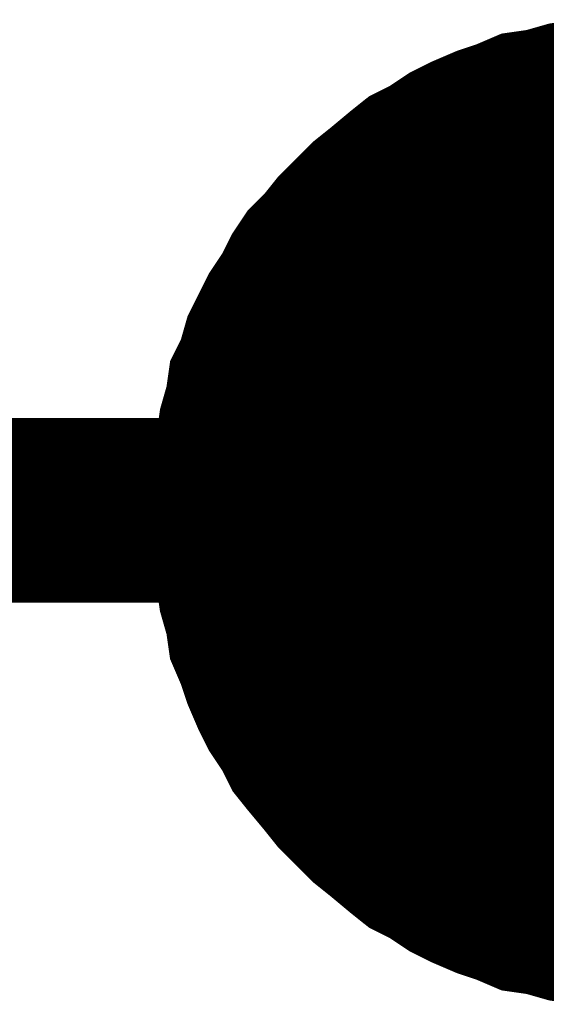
# Model space of a CAD drawing. Extents: x 0 to 22, y 0 to 17.
# Tile 12 of 58: x 4.5604 to 4.594, y 12.5684 to 12.6313. Entities that reach past the tile are written whole.
import ezdxf

# ---------------------------------------------------------------- set-up
doc = ezdxf.new("R2010")
doc.units = 0
doc.layers.add('SHEET', color=255, linetype='CONTINUOUS')

msp = doc.modelspace()

# ---------------------------------------------------------------- linework, layer by layer
at = {"layer": 'SHEET'}
for points, const_width in [([(4.570605, 12.599958), (4.570605, 12.601419), (4.570813, 12.603088), (4.571022, 12.604549), (4.571231, 12.60601), (4.571648, 12.607471), (4.571857, 12.608932), (4.572483, 12.610184), (4.5729, 12.611644), (4.573526, 12.612896), (4.574152, 12.614149), (4.574987, 12.615401), (4.575613, 12.616653), (4.576447, 12.617905), (4.577491, 12.618948), (4.578325, 12.619992), (4.579369, 12.621035), (4.580412, 12.622078), (4.581455, 12.622913), (4.582707, 12.623957), (4.583751, 12.624791), (4.585003, 12.625417), (4.586255, 12.626252), (4.587507, 12.626878), (4.588967, 12.627504), (4.590219, 12.627922), (4.59168, 12.628548), (4.593141, 12.628756), (4.594601, 12.629174), (4.596062, 12.629382)], 0.0039), ([(4.570605, 12.599958), (4.570605, 12.601419), (4.570813, 12.603088), (4.571022, 12.604549), (4.571231, 12.60601), (4.571648, 12.607471), (4.571857, 12.608932), (4.572483, 12.610184), (4.5729, 12.611644), (4.573526, 12.612896), (4.574152, 12.614149), (4.574987, 12.615401), (4.575613, 12.616653), (4.576447, 12.617905), (4.577491, 12.618948), (4.578325, 12.619992), (4.579369, 12.621035), (4.580412, 12.622078), (4.581455, 12.622913), (4.582707, 12.623957), (4.583751, 12.624791), (4.585003, 12.625417), (4.586255, 12.626252), (4.587507, 12.626878), (4.588967, 12.627504), (4.590219, 12.627922), (4.59168, 12.628548), (4.593141, 12.628756), (4.594601, 12.629174), (4.596062, 12.629382)], 0.0039), ([(4.570605, 12.599958), (4.570605, 12.601419), (4.570813, 12.603088), (4.571022, 12.604549), (4.571231, 12.60601), (4.571648, 12.607471), (4.571857, 12.608932), (4.572483, 12.610184), (4.5729, 12.611644), (4.573526, 12.612896), (4.574152, 12.614149), (4.574987, 12.615401), (4.575613, 12.616653), (4.576447, 12.617905), (4.577491, 12.618948), (4.578325, 12.619992), (4.579369, 12.621035), (4.580412, 12.622078), (4.581455, 12.622913), (4.582707, 12.623957), (4.583751, 12.624791), (4.585003, 12.625417), (4.586255, 12.626252), (4.587507, 12.626878), (4.588967, 12.627504), (4.590219, 12.627922), (4.59168, 12.628548), (4.593141, 12.628756), (4.594601, 12.629174), (4.596062, 12.629382)], 0.0039), ([(4.570605, 12.599958), (4.570605, 12.601419), (4.570813, 12.603088), (4.571022, 12.604549), (4.571231, 12.60601), (4.571648, 12.607471), (4.571857, 12.608932), (4.572483, 12.610184), (4.5729, 12.611644), (4.573526, 12.612896), (4.574152, 12.614149), (4.574987, 12.615401), (4.575613, 12.616653), (4.576447, 12.617905), (4.577491, 12.618948), (4.578325, 12.619992), (4.579369, 12.621035), (4.580412, 12.622078), (4.581455, 12.622913), (4.582707, 12.623957), (4.583751, 12.624791), (4.585003, 12.625417), (4.586255, 12.626252), (4.587507, 12.626878), (4.588967, 12.627504), (4.590219, 12.627922), (4.59168, 12.628548), (4.593141, 12.628756), (4.594601, 12.629174), (4.596062, 12.629382)], 0.0039), ([(4.570605, 12.599958), (4.570605, 12.601419), (4.570813, 12.603088), (4.571022, 12.604549), (4.571231, 12.60601), (4.571648, 12.607471), (4.571857, 12.608932), (4.572483, 12.610184), (4.5729, 12.611644), (4.573526, 12.612896), (4.574152, 12.614149), (4.574987, 12.615401), (4.575613, 12.616653), (4.576447, 12.617905), (4.577491, 12.618948), (4.578325, 12.619992), (4.579369, 12.621035), (4.580412, 12.622078), (4.581455, 12.622913), (4.582707, 12.623957), (4.583751, 12.624791), (4.585003, 12.625417), (4.586255, 12.626252), (4.587507, 12.626878), (4.588967, 12.627504), (4.590219, 12.627922), (4.59168, 12.628548), (4.593141, 12.628756), (4.594601, 12.629174), (4.596062, 12.629382)], 0.0039), ([(4.570605, 12.599958), (4.570605, 12.601419), (4.570813, 12.603088), (4.571022, 12.604549), (4.571231, 12.60601), (4.571648, 12.607471), (4.571857, 12.608932), (4.572483, 12.610184), (4.5729, 12.611644), (4.573526, 12.612896), (4.574152, 12.614149), (4.574987, 12.615401), (4.575613, 12.616653), (4.576447, 12.617905), (4.577491, 12.618948), (4.578325, 12.619992), (4.579369, 12.621035), (4.580412, 12.622078), (4.581455, 12.622913), (4.582707, 12.623957), (4.583751, 12.624791), (4.585003, 12.625417), (4.586255, 12.626252), (4.587507, 12.626878), (4.588967, 12.627504), (4.590219, 12.627922), (4.59168, 12.628548), (4.593141, 12.628756), (4.594601, 12.629174), (4.596062, 12.629382)], 0.0039), ([(4.570605, 12.599958), (4.570605, 12.601419), (4.570813, 12.603088), (4.571022, 12.604549), (4.571231, 12.60601), (4.571648, 12.607471), (4.571857, 12.608932), (4.572483, 12.610184), (4.5729, 12.611644), (4.573526, 12.612896), (4.574152, 12.614149), (4.574987, 12.615401), (4.575613, 12.616653), (4.576447, 12.617905), (4.577491, 12.618948), (4.578325, 12.619992), (4.579369, 12.621035), (4.580412, 12.622078), (4.581455, 12.622913), (4.582707, 12.623957), (4.583751, 12.624791), (4.585003, 12.625417), (4.586255, 12.626252), (4.587507, 12.626878), (4.588967, 12.627504), (4.590219, 12.627922), (4.59168, 12.628548), (4.593141, 12.628756), (4.594601, 12.629174), (4.596062, 12.629382)], 0.0039), ([(4.570605, 12.599958), (4.570605, 12.601419), (4.570813, 12.603088), (4.571022, 12.604549), (4.571231, 12.60601), (4.571648, 12.607471), (4.571857, 12.608932), (4.572483, 12.610184), (4.5729, 12.611644), (4.573526, 12.612896), (4.574152, 12.614149), (4.574987, 12.615401), (4.575613, 12.616653), (4.576447, 12.617905), (4.577491, 12.618948), (4.578325, 12.619992), (4.579369, 12.621035), (4.580412, 12.622078), (4.581455, 12.622913), (4.582707, 12.623957), (4.583751, 12.624791), (4.585003, 12.625417), (4.586255, 12.626252), (4.587507, 12.626878), (4.588967, 12.627504), (4.590219, 12.627922), (4.59168, 12.628548), (4.593141, 12.628756), (4.594601, 12.629174), (4.596062, 12.629382)], 0.0039), ([(4.570605, 12.599958), (4.570605, 12.601419), (4.570813, 12.603088), (4.571022, 12.604549), (4.571231, 12.60601), (4.571648, 12.607471), (4.571857, 12.608932), (4.572483, 12.610184), (4.5729, 12.611644), (4.573526, 12.612896), (4.574152, 12.614149), (4.574987, 12.615401), (4.575613, 12.616653), (4.576447, 12.617905), (4.577491, 12.618948), (4.578325, 12.619992), (4.579369, 12.621035), (4.580412, 12.622078), (4.581455, 12.622913), (4.582707, 12.623957), (4.583751, 12.624791), (4.585003, 12.625417), (4.586255, 12.626252), (4.587507, 12.626878), (4.588967, 12.627504), (4.590219, 12.627922), (4.59168, 12.628548), (4.593141, 12.628756), (4.594601, 12.629174), (4.596062, 12.629382)], 0.0039), ([(4.570605, 12.599958), (4.570605, 12.601419), (4.570813, 12.603088), (4.571022, 12.604549), (4.571231, 12.60601), (4.571648, 12.607471), (4.571857, 12.608932), (4.572483, 12.610184), (4.5729, 12.611644), (4.573526, 12.612896), (4.574152, 12.614149), (4.574987, 12.615401), (4.575613, 12.616653), (4.576447, 12.617905), (4.577491, 12.618948), (4.578325, 12.619992), (4.579369, 12.621035), (4.580412, 12.622078), (4.581455, 12.622913), (4.582707, 12.623957), (4.583751, 12.624791), (4.585003, 12.625417), (4.586255, 12.626252), (4.587507, 12.626878), (4.588967, 12.627504), (4.590219, 12.627922), (4.59168, 12.628548), (4.593141, 12.628756), (4.594601, 12.629174), (4.596062, 12.629382)], 0.0039), ([(4.570605, 12.599958), (4.570605, 12.601419), (4.570813, 12.603088), (4.571022, 12.604549), (4.571231, 12.60601), (4.571648, 12.607471), (4.571857, 12.608932), (4.572483, 12.610184), (4.5729, 12.611644), (4.573526, 12.612896), (4.574152, 12.614149), (4.574987, 12.615401), (4.575613, 12.616653), (4.576447, 12.617905), (4.577491, 12.618948), (4.578325, 12.619992), (4.579369, 12.621035), (4.580412, 12.622078), (4.581455, 12.622913), (4.582707, 12.623957), (4.583751, 12.624791), (4.585003, 12.625417), (4.586255, 12.626252), (4.587507, 12.626878), (4.588967, 12.627504), (4.590219, 12.627922), (4.59168, 12.628548), (4.593141, 12.628756), (4.594601, 12.629174), (4.596062, 12.629382)], 0.0039), ([(4.570605, 12.599958), (4.570605, 12.601419), (4.570813, 12.603088), (4.571022, 12.604549), (4.571231, 12.60601), (4.571648, 12.607471), (4.571857, 12.608932), (4.572483, 12.610184), (4.5729, 12.611644), (4.573526, 12.612896), (4.574152, 12.614149), (4.574987, 12.615401), (4.575613, 12.616653), (4.576447, 12.617905), (4.577491, 12.618948), (4.578325, 12.619992), (4.579369, 12.621035), (4.580412, 12.622078), (4.581455, 12.622913), (4.582707, 12.623957), (4.583751, 12.624791), (4.585003, 12.625417), (4.586255, 12.626252), (4.587507, 12.626878), (4.588967, 12.627504), (4.590219, 12.627922), (4.59168, 12.628548), (4.593141, 12.628756), (4.594601, 12.629174), (4.596062, 12.629382)], 0.0039), ([(4.570605, 12.599958), (4.570605, 12.601419), (4.570813, 12.603088), (4.571022, 12.604549), (4.571231, 12.60601), (4.571648, 12.607471), (4.571857, 12.608932), (4.572483, 12.610184), (4.5729, 12.611644), (4.573526, 12.612896), (4.574152, 12.614149), (4.574987, 12.615401), (4.575613, 12.616653), (4.576447, 12.617905), (4.577491, 12.618948), (4.578325, 12.619992), (4.579369, 12.621035), (4.580412, 12.622078), (4.581455, 12.622913), (4.582707, 12.623957), (4.583751, 12.624791), (4.585003, 12.625417), (4.586255, 12.626252), (4.587507, 12.626878), (4.588967, 12.627504), (4.590219, 12.627922), (4.59168, 12.628548), (4.593141, 12.628756), (4.594601, 12.629174), (4.596062, 12.629382)], 0.0039), ([(4.570605, 12.599958), (4.570605, 12.601419), (4.570813, 12.603088), (4.571022, 12.604549), (4.571231, 12.60601), (4.571648, 12.607471), (4.571857, 12.608932), (4.572483, 12.610184), (4.5729, 12.611644), (4.573526, 12.612896), (4.574152, 12.614149), (4.574987, 12.615401), (4.575613, 12.616653), (4.576447, 12.617905), (4.577491, 12.618948), (4.578325, 12.619992), (4.579369, 12.621035), (4.580412, 12.622078), (4.581455, 12.622913), (4.582707, 12.623957), (4.583751, 12.624791), (4.585003, 12.625417), (4.586255, 12.626252), (4.587507, 12.626878), (4.588967, 12.627504), (4.590219, 12.627922), (4.59168, 12.628548), (4.593141, 12.628756), (4.594601, 12.629174), (4.596062, 12.629382)], 0.0039), ([(4.570605, 12.599958), (4.570605, 12.601419), (4.570813, 12.603088), (4.571022, 12.604549), (4.571231, 12.60601), (4.571648, 12.607471), (4.571857, 12.608932), (4.572483, 12.610184), (4.5729, 12.611644), (4.573526, 12.612896), (4.574152, 12.614149), (4.574987, 12.615401), (4.575613, 12.616653), (4.576447, 12.617905), (4.577491, 12.618948), (4.578325, 12.619992), (4.579369, 12.621035), (4.580412, 12.622078), (4.581455, 12.622913), (4.582707, 12.623957), (4.583751, 12.624791), (4.585003, 12.625417), (4.586255, 12.626252), (4.587507, 12.626878), (4.588967, 12.627504), (4.590219, 12.627922), (4.59168, 12.628548), (4.593141, 12.628756), (4.594601, 12.629174), (4.596062, 12.629382)], 0.0039), ([(4.570605, 12.599958), (4.570605, 12.601419), (4.570813, 12.603088), (4.571022, 12.604549), (4.571231, 12.60601), (4.571648, 12.607471), (4.571857, 12.608932), (4.572483, 12.610184), (4.5729, 12.611644), (4.573526, 12.612896), (4.574152, 12.614149), (4.574987, 12.615401), (4.575613, 12.616653), (4.576447, 12.617905), (4.577491, 12.618948), (4.578325, 12.619992), (4.579369, 12.621035), (4.580412, 12.622078), (4.581455, 12.622913), (4.582707, 12.623957), (4.583751, 12.624791), (4.585003, 12.625417), (4.586255, 12.626252), (4.587507, 12.626878), (4.588967, 12.627504), (4.590219, 12.627922), (4.59168, 12.628548), (4.593141, 12.628756), (4.594601, 12.629174), (4.596062, 12.629382)], 0.0039), ([(4.570605, 12.599958), (4.570605, 12.601419), (4.570813, 12.603088), (4.571022, 12.604549), (4.571231, 12.60601), (4.571648, 12.607471), (4.571857, 12.608932), (4.572483, 12.610184), (4.5729, 12.611644), (4.573526, 12.612896), (4.574152, 12.614149), (4.574987, 12.615401), (4.575613, 12.616653), (4.576447, 12.617905), (4.577491, 12.618948), (4.578325, 12.619992), (4.579369, 12.621035), (4.580412, 12.622078), (4.581455, 12.622913), (4.582707, 12.623957), (4.583751, 12.624791), (4.585003, 12.625417), (4.586255, 12.626252), (4.587507, 12.626878), (4.588967, 12.627504), (4.590219, 12.627922), (4.59168, 12.628548), (4.593141, 12.628756), (4.594601, 12.629174), (4.596062, 12.629382)], 0.0039), ([(4.570605, 12.599958), (4.570605, 12.601419), (4.570813, 12.603088), (4.571022, 12.604549), (4.571231, 12.60601), (4.571648, 12.607471), (4.571857, 12.608932), (4.572483, 12.610184), (4.5729, 12.611644), (4.573526, 12.612896), (4.574152, 12.614149), (4.574987, 12.615401), (4.575613, 12.616653), (4.576447, 12.617905), (4.577491, 12.618948), (4.578325, 12.619992), (4.579369, 12.621035), (4.580412, 12.622078), (4.581455, 12.622913), (4.582707, 12.623957), (4.583751, 12.624791), (4.585003, 12.625417), (4.586255, 12.626252), (4.587507, 12.626878), (4.588967, 12.627504), (4.590219, 12.627922), (4.59168, 12.628548), (4.593141, 12.628756), (4.594601, 12.629174), (4.596062, 12.629382)], 0.0039), ([(4.570605, 12.599958), (4.570605, 12.601419), (4.570813, 12.603088), (4.571022, 12.604549), (4.571231, 12.60601), (4.571648, 12.607471), (4.571857, 12.608932), (4.572483, 12.610184), (4.5729, 12.611644), (4.573526, 12.612896), (4.574152, 12.614149), (4.574987, 12.615401), (4.575613, 12.616653), (4.576447, 12.617905), (4.577491, 12.618948), (4.578325, 12.619992), (4.579369, 12.621035), (4.580412, 12.622078), (4.581455, 12.622913), (4.582707, 12.623957), (4.583751, 12.624791), (4.585003, 12.625417), (4.586255, 12.626252), (4.587507, 12.626878), (4.588967, 12.627504), (4.590219, 12.627922), (4.59168, 12.628548), (4.593141, 12.628756), (4.594601, 12.629174), (4.596062, 12.629382)], 0.0039), ([(4.570605, 12.599958), (4.570605, 12.601419), (4.570813, 12.603088), (4.571022, 12.604549), (4.571231, 12.60601), (4.571648, 12.607471), (4.571857, 12.608932), (4.572483, 12.610184), (4.5729, 12.611644), (4.573526, 12.612896), (4.574152, 12.614149), (4.574987, 12.615401), (4.575613, 12.616653), (4.576447, 12.617905), (4.577491, 12.618948), (4.578325, 12.619992), (4.579369, 12.621035), (4.580412, 12.622078), (4.581455, 12.622913), (4.582707, 12.623957), (4.583751, 12.624791), (4.585003, 12.625417), (4.586255, 12.626252), (4.587507, 12.626878), (4.588967, 12.627504), (4.590219, 12.627922), (4.59168, 12.628548), (4.593141, 12.628756), (4.594601, 12.629174), (4.596062, 12.629382)], 0.0039), ([(4.570605, 12.599958), (4.570605, 12.601419), (4.570813, 12.603088), (4.571022, 12.604549), (4.571231, 12.60601), (4.571648, 12.607471), (4.571857, 12.608932), (4.572483, 12.610184), (4.5729, 12.611644), (4.573526, 12.612896), (4.574152, 12.614149), (4.574987, 12.615401), (4.575613, 12.616653), (4.576447, 12.617905), (4.577491, 12.618948), (4.578325, 12.619992), (4.579369, 12.621035), (4.580412, 12.622078), (4.581455, 12.622913), (4.582707, 12.623957), (4.583751, 12.624791), (4.585003, 12.625417), (4.586255, 12.626252), (4.587507, 12.626878), (4.588967, 12.627504), (4.590219, 12.627922), (4.59168, 12.628548), (4.593141, 12.628756), (4.594601, 12.629174), (4.596062, 12.629382)], 0.0039), ([(4.570605, 12.599958), (4.570605, 12.601419), (4.570813, 12.603088), (4.571022, 12.604549), (4.571231, 12.60601), (4.571648, 12.607471), (4.571857, 12.608932), (4.572483, 12.610184), (4.5729, 12.611644), (4.573526, 12.612896), (4.574152, 12.614149), (4.574987, 12.615401), (4.575613, 12.616653), (4.576447, 12.617905), (4.577491, 12.618948), (4.578325, 12.619992), (4.579369, 12.621035), (4.580412, 12.622078), (4.581455, 12.622913), (4.582707, 12.623957), (4.583751, 12.624791), (4.585003, 12.625417), (4.586255, 12.626252), (4.587507, 12.626878), (4.588967, 12.627504), (4.590219, 12.627922), (4.59168, 12.628548), (4.593141, 12.628756), (4.594601, 12.629174), (4.596062, 12.629382)], 0.0039), ([(4.500493, 12.599958), (4.600653, 12.599958)], 0.0118), ([(4.596062, 12.570326), (4.594601, 12.570534), (4.593141, 12.570952), (4.59168, 12.57116), (4.590219, 12.571786), (4.588967, 12.572204), (4.587507, 12.57283), (4.586255, 12.573456), (4.585003, 12.57429), (4.583751, 12.574917), (4.582707, 12.575751), (4.581455, 12.576795), (4.580412, 12.577629), (4.579369, 12.578673), (4.578325, 12.579716), (4.577491, 12.58076), (4.576447, 12.582012), (4.575613, 12.583055), (4.574987, 12.584307), (4.574152, 12.585559), (4.573526, 12.586811), (4.5729, 12.588272), (4.572483, 12.589524), (4.571857, 12.590985), (4.571648, 12.592446), (4.571231, 12.593907), (4.571022, 12.595367), (4.570813, 12.596828), (4.570605, 12.598497), (4.570605, 12.599958)], 0.0039), ([(4.570605, 12.599958), (4.570605, 12.599958)], 0.0039), ([(4.596062, 12.570326), (4.594601, 12.570534), (4.593141, 12.570952), (4.59168, 12.57116), (4.590219, 12.571786), (4.588967, 12.572204), (4.587507, 12.57283), (4.586255, 12.573456), (4.585003, 12.57429), (4.583751, 12.574917), (4.582707, 12.575751), (4.581455, 12.576795), (4.580412, 12.577629), (4.579369, 12.578673), (4.578325, 12.579716), (4.577491, 12.58076), (4.576447, 12.582012), (4.575613, 12.583055), (4.574987, 12.584307), (4.574152, 12.585559), (4.573526, 12.586811), (4.5729, 12.588272), (4.572483, 12.589524), (4.571857, 12.590985), (4.571648, 12.592446), (4.571231, 12.593907), (4.571022, 12.595367), (4.570813, 12.596828), (4.570605, 12.598497), (4.570605, 12.599958)], 0.0039), ([(4.570605, 12.599958), (4.570605, 12.599958)], 0.0039), ([(4.596062, 12.570326), (4.594601, 12.570534), (4.593141, 12.570952), (4.59168, 12.57116), (4.590219, 12.571786), (4.588967, 12.572204), (4.587507, 12.57283), (4.586255, 12.573456), (4.585003, 12.57429), (4.583751, 12.574917), (4.582707, 12.575751), (4.581455, 12.576795), (4.580412, 12.577629), (4.579369, 12.578673), (4.578325, 12.579716), (4.577491, 12.58076), (4.576447, 12.582012), (4.575613, 12.583055), (4.574987, 12.584307), (4.574152, 12.585559), (4.573526, 12.586811), (4.5729, 12.588272), (4.572483, 12.589524), (4.571857, 12.590985), (4.571648, 12.592446), (4.571231, 12.593907), (4.571022, 12.595367), (4.570813, 12.596828), (4.570605, 12.598497), (4.570605, 12.599958)], 0.0039), ([(4.570605, 12.599958), (4.570605, 12.599958)], 0.0039), ([(4.596062, 12.570326), (4.594601, 12.570534), (4.593141, 12.570952), (4.59168, 12.57116), (4.590219, 12.571786), (4.588967, 12.572204), (4.587507, 12.57283), (4.586255, 12.573456), (4.585003, 12.57429), (4.583751, 12.574917), (4.582707, 12.575751), (4.581455, 12.576795), (4.580412, 12.577629), (4.579369, 12.578673), (4.578325, 12.579716), (4.577491, 12.58076), (4.576447, 12.582012), (4.575613, 12.583055), (4.574987, 12.584307), (4.574152, 12.585559), (4.573526, 12.586811), (4.5729, 12.588272), (4.572483, 12.589524), (4.571857, 12.590985), (4.571648, 12.592446), (4.571231, 12.593907), (4.571022, 12.595367), (4.570813, 12.596828), (4.570605, 12.598497), (4.570605, 12.599958)], 0.0039), ([(4.570605, 12.599958), (4.570605, 12.599958)], 0.0039), ([(4.596062, 12.570326), (4.594601, 12.570534), (4.593141, 12.570952), (4.59168, 12.57116), (4.590219, 12.571786), (4.588967, 12.572204), (4.587507, 12.57283), (4.586255, 12.573456), (4.585003, 12.57429), (4.583751, 12.574917), (4.582707, 12.575751), (4.581455, 12.576795), (4.580412, 12.577629), (4.579369, 12.578673), (4.578325, 12.579716), (4.577491, 12.58076), (4.576447, 12.582012), (4.575613, 12.583055), (4.574987, 12.584307), (4.574152, 12.585559), (4.573526, 12.586811), (4.5729, 12.588272), (4.572483, 12.589524), (4.571857, 12.590985), (4.571648, 12.592446), (4.571231, 12.593907), (4.571022, 12.595367), (4.570813, 12.596828), (4.570605, 12.598497), (4.570605, 12.599958)], 0.0039), ([(4.570605, 12.599958), (4.570605, 12.599958)], 0.0039), ([(4.596062, 12.570326), (4.594601, 12.570534), (4.593141, 12.570952), (4.59168, 12.57116), (4.590219, 12.571786), (4.588967, 12.572204), (4.587507, 12.57283), (4.586255, 12.573456), (4.585003, 12.57429), (4.583751, 12.574917), (4.582707, 12.575751), (4.581455, 12.576795), (4.580412, 12.577629), (4.579369, 12.578673), (4.578325, 12.579716), (4.577491, 12.58076), (4.576447, 12.582012), (4.575613, 12.583055), (4.574987, 12.584307), (4.574152, 12.585559), (4.573526, 12.586811), (4.5729, 12.588272), (4.572483, 12.589524), (4.571857, 12.590985), (4.571648, 12.592446), (4.571231, 12.593907), (4.571022, 12.595367), (4.570813, 12.596828), (4.570605, 12.598497), (4.570605, 12.599958)], 0.0039), ([(4.570605, 12.599958), (4.570605, 12.599958)], 0.0039), ([(4.596062, 12.570326), (4.594601, 12.570534), (4.593141, 12.570952), (4.59168, 12.57116), (4.590219, 12.571786), (4.588967, 12.572204), (4.587507, 12.57283), (4.586255, 12.573456), (4.585003, 12.57429), (4.583751, 12.574917), (4.582707, 12.575751), (4.581455, 12.576795), (4.580412, 12.577629), (4.579369, 12.578673), (4.578325, 12.579716), (4.577491, 12.58076), (4.576447, 12.582012), (4.575613, 12.583055), (4.574987, 12.584307), (4.574152, 12.585559), (4.573526, 12.586811), (4.5729, 12.588272), (4.572483, 12.589524), (4.571857, 12.590985), (4.571648, 12.592446), (4.571231, 12.593907), (4.571022, 12.595367), (4.570813, 12.596828), (4.570605, 12.598497), (4.570605, 12.599958)], 0.0039), ([(4.570605, 12.599958), (4.570605, 12.599958)], 0.0039), ([(4.596062, 12.570326), (4.594601, 12.570534), (4.593141, 12.570952), (4.59168, 12.57116), (4.590219, 12.571786), (4.588967, 12.572204), (4.587507, 12.57283), (4.586255, 12.573456), (4.585003, 12.57429), (4.583751, 12.574917), (4.582707, 12.575751), (4.581455, 12.576795), (4.580412, 12.577629), (4.579369, 12.578673), (4.578325, 12.579716), (4.577491, 12.58076), (4.576447, 12.582012), (4.575613, 12.583055), (4.574987, 12.584307), (4.574152, 12.585559), (4.573526, 12.586811), (4.5729, 12.588272), (4.572483, 12.589524), (4.571857, 12.590985), (4.571648, 12.592446), (4.571231, 12.593907), (4.571022, 12.595367), (4.570813, 12.596828), (4.570605, 12.598497), (4.570605, 12.599958)], 0.0039), ([(4.570605, 12.599958), (4.570605, 12.599958)], 0.0039), ([(4.596062, 12.570326), (4.594601, 12.570534), (4.593141, 12.570952), (4.59168, 12.57116), (4.590219, 12.571786), (4.588967, 12.572204), (4.587507, 12.57283), (4.586255, 12.573456), (4.585003, 12.57429), (4.583751, 12.574917), (4.582707, 12.575751), (4.581455, 12.576795), (4.580412, 12.577629), (4.579369, 12.578673), (4.578325, 12.579716), (4.577491, 12.58076), (4.576447, 12.582012), (4.575613, 12.583055), (4.574987, 12.584307), (4.574152, 12.585559), (4.573526, 12.586811), (4.5729, 12.588272), (4.572483, 12.589524), (4.571857, 12.590985), (4.571648, 12.592446), (4.571231, 12.593907), (4.571022, 12.595367), (4.570813, 12.596828), (4.570605, 12.598497), (4.570605, 12.599958)], 0.0039), ([(4.570605, 12.599958), (4.570605, 12.599958)], 0.0039), ([(4.596062, 12.570326), (4.594601, 12.570534), (4.593141, 12.570952), (4.59168, 12.57116), (4.590219, 12.571786), (4.588967, 12.572204), (4.587507, 12.57283), (4.586255, 12.573456), (4.585003, 12.57429), (4.583751, 12.574917), (4.582707, 12.575751), (4.581455, 12.576795), (4.580412, 12.577629), (4.579369, 12.578673), (4.578325, 12.579716), (4.577491, 12.58076), (4.576447, 12.582012), (4.575613, 12.583055), (4.574987, 12.584307), (4.574152, 12.585559), (4.573526, 12.586811), (4.5729, 12.588272), (4.572483, 12.589524), (4.571857, 12.590985), (4.571648, 12.592446), (4.571231, 12.593907), (4.571022, 12.595367), (4.570813, 12.596828), (4.570605, 12.598497), (4.570605, 12.599958)], 0.0039), ([(4.570605, 12.599958), (4.570605, 12.599958)], 0.0039), ([(4.596062, 12.570326), (4.594601, 12.570534), (4.593141, 12.570952), (4.59168, 12.57116), (4.590219, 12.571786), (4.588967, 12.572204), (4.587507, 12.57283), (4.586255, 12.573456), (4.585003, 12.57429), (4.583751, 12.574917), (4.582707, 12.575751), (4.581455, 12.576795), (4.580412, 12.577629), (4.579369, 12.578673), (4.578325, 12.579716), (4.577491, 12.58076), (4.576447, 12.582012), (4.575613, 12.583055), (4.574987, 12.584307), (4.574152, 12.585559), (4.573526, 12.586811), (4.5729, 12.588272), (4.572483, 12.589524), (4.571857, 12.590985), (4.571648, 12.592446), (4.571231, 12.593907), (4.571022, 12.595367), (4.570813, 12.596828), (4.570605, 12.598497), (4.570605, 12.599958)], 0.0039), ([(4.570605, 12.599958), (4.570605, 12.599958)], 0.0039), ([(4.596062, 12.570326), (4.594601, 12.570534), (4.593141, 12.570952), (4.59168, 12.57116), (4.590219, 12.571786), (4.588967, 12.572204), (4.587507, 12.57283), (4.586255, 12.573456), (4.585003, 12.57429), (4.583751, 12.574917), (4.582707, 12.575751), (4.581455, 12.576795), (4.580412, 12.577629), (4.579369, 12.578673), (4.578325, 12.579716), (4.577491, 12.58076), (4.576447, 12.582012), (4.575613, 12.583055), (4.574987, 12.584307), (4.574152, 12.585559), (4.573526, 12.586811), (4.5729, 12.588272), (4.572483, 12.589524), (4.571857, 12.590985), (4.571648, 12.592446), (4.571231, 12.593907), (4.571022, 12.595367), (4.570813, 12.596828), (4.570605, 12.598497), (4.570605, 12.599958)], 0.0039), ([(4.570605, 12.599958), (4.570605, 12.599958)], 0.0039), ([(4.596062, 12.570326), (4.594601, 12.570534), (4.593141, 12.570952), (4.59168, 12.57116), (4.590219, 12.571786), (4.588967, 12.572204), (4.587507, 12.57283), (4.586255, 12.573456), (4.585003, 12.57429), (4.583751, 12.574917), (4.582707, 12.575751), (4.581455, 12.576795), (4.580412, 12.577629), (4.579369, 12.578673), (4.578325, 12.579716), (4.577491, 12.58076), (4.576447, 12.582012), (4.575613, 12.583055), (4.574987, 12.584307), (4.574152, 12.585559), (4.573526, 12.586811), (4.5729, 12.588272), (4.572483, 12.589524), (4.571857, 12.590985), (4.571648, 12.592446), (4.571231, 12.593907), (4.571022, 12.595367), (4.570813, 12.596828), (4.570605, 12.598497), (4.570605, 12.599958)], 0.0039), ([(4.570605, 12.599958), (4.570605, 12.599958)], 0.0039), ([(4.596062, 12.570326), (4.594601, 12.570534), (4.593141, 12.570952), (4.59168, 12.57116), (4.590219, 12.571786), (4.588967, 12.572204), (4.587507, 12.57283), (4.586255, 12.573456), (4.585003, 12.57429), (4.583751, 12.574917), (4.582707, 12.575751), (4.581455, 12.576795), (4.580412, 12.577629), (4.579369, 12.578673), (4.578325, 12.579716), (4.577491, 12.58076), (4.576447, 12.582012), (4.575613, 12.583055), (4.574987, 12.584307), (4.574152, 12.585559), (4.573526, 12.586811), (4.5729, 12.588272), (4.572483, 12.589524), (4.571857, 12.590985), (4.571648, 12.592446), (4.571231, 12.593907), (4.571022, 12.595367), (4.570813, 12.596828), (4.570605, 12.598497), (4.570605, 12.599958)], 0.0039), ([(4.570605, 12.599958), (4.570605, 12.599958)], 0.0039), ([(4.596062, 12.570326), (4.594601, 12.570534), (4.593141, 12.570952), (4.59168, 12.57116), (4.590219, 12.571786), (4.588967, 12.572204), (4.587507, 12.57283), (4.586255, 12.573456), (4.585003, 12.57429), (4.583751, 12.574917), (4.582707, 12.575751), (4.581455, 12.576795), (4.580412, 12.577629), (4.579369, 12.578673), (4.578325, 12.579716), (4.577491, 12.58076), (4.576447, 12.582012), (4.575613, 12.583055), (4.574987, 12.584307), (4.574152, 12.585559), (4.573526, 12.586811), (4.5729, 12.588272), (4.572483, 12.589524), (4.571857, 12.590985), (4.571648, 12.592446), (4.571231, 12.593907), (4.571022, 12.595367), (4.570813, 12.596828), (4.570605, 12.598497), (4.570605, 12.599958)], 0.0039), ([(4.570605, 12.599958), (4.570605, 12.599958)], 0.0039), ([(4.596062, 12.570326), (4.594601, 12.570534), (4.593141, 12.570952), (4.59168, 12.57116), (4.590219, 12.571786), (4.588967, 12.572204), (4.587507, 12.57283), (4.586255, 12.573456), (4.585003, 12.57429), (4.583751, 12.574917), (4.582707, 12.575751), (4.581455, 12.576795), (4.580412, 12.577629), (4.579369, 12.578673), (4.578325, 12.579716), (4.577491, 12.58076), (4.576447, 12.582012), (4.575613, 12.583055), (4.574987, 12.584307), (4.574152, 12.585559), (4.573526, 12.586811), (4.5729, 12.588272), (4.572483, 12.589524), (4.571857, 12.590985), (4.571648, 12.592446), (4.571231, 12.593907), (4.571022, 12.595367), (4.570813, 12.596828), (4.570605, 12.598497), (4.570605, 12.599958)], 0.0039), ([(4.570605, 12.599958), (4.570605, 12.599958)], 0.0039), ([(4.596062, 12.570326), (4.594601, 12.570534), (4.593141, 12.570952), (4.59168, 12.57116), (4.590219, 12.571786), (4.588967, 12.572204), (4.587507, 12.57283), (4.586255, 12.573456), (4.585003, 12.57429), (4.583751, 12.574917), (4.582707, 12.575751), (4.581455, 12.576795), (4.580412, 12.577629), (4.579369, 12.578673), (4.578325, 12.579716), (4.577491, 12.58076), (4.576447, 12.582012), (4.575613, 12.583055), (4.574987, 12.584307), (4.574152, 12.585559), (4.573526, 12.586811), (4.5729, 12.588272), (4.572483, 12.589524), (4.571857, 12.590985), (4.571648, 12.592446), (4.571231, 12.593907), (4.571022, 12.595367), (4.570813, 12.596828), (4.570605, 12.598497), (4.570605, 12.599958)], 0.0039), ([(4.570605, 12.599958), (4.570605, 12.599958)], 0.0039), ([(4.596062, 12.570326), (4.594601, 12.570534), (4.593141, 12.570952), (4.59168, 12.57116), (4.590219, 12.571786), (4.588967, 12.572204), (4.587507, 12.57283), (4.586255, 12.573456), (4.585003, 12.57429), (4.583751, 12.574917), (4.582707, 12.575751), (4.581455, 12.576795), (4.580412, 12.577629), (4.579369, 12.578673), (4.578325, 12.579716), (4.577491, 12.58076), (4.576447, 12.582012), (4.575613, 12.583055), (4.574987, 12.584307), (4.574152, 12.585559), (4.573526, 12.586811), (4.5729, 12.588272), (4.572483, 12.589524), (4.571857, 12.590985), (4.571648, 12.592446), (4.571231, 12.593907), (4.571022, 12.595367), (4.570813, 12.596828), (4.570605, 12.598497), (4.570605, 12.599958)], 0.0039), ([(4.570605, 12.599958), (4.570605, 12.599958)], 0.0039), ([(4.596062, 12.570326), (4.594601, 12.570534), (4.593141, 12.570952), (4.59168, 12.57116), (4.590219, 12.571786), (4.588967, 12.572204), (4.587507, 12.57283), (4.586255, 12.573456), (4.585003, 12.57429), (4.583751, 12.574917), (4.582707, 12.575751), (4.581455, 12.576795), (4.580412, 12.577629), (4.579369, 12.578673), (4.578325, 12.579716), (4.577491, 12.58076), (4.576447, 12.582012), (4.575613, 12.583055), (4.574987, 12.584307), (4.574152, 12.585559), (4.573526, 12.586811), (4.5729, 12.588272), (4.572483, 12.589524), (4.571857, 12.590985), (4.571648, 12.592446), (4.571231, 12.593907), (4.571022, 12.595367), (4.570813, 12.596828), (4.570605, 12.598497), (4.570605, 12.599958)], 0.0039), ([(4.570605, 12.599958), (4.570605, 12.599958)], 0.0039), ([(4.596062, 12.570326), (4.594601, 12.570534), (4.593141, 12.570952), (4.59168, 12.57116), (4.590219, 12.571786), (4.588967, 12.572204), (4.587507, 12.57283), (4.586255, 12.573456), (4.585003, 12.57429), (4.583751, 12.574917), (4.582707, 12.575751), (4.581455, 12.576795), (4.580412, 12.577629), (4.579369, 12.578673), (4.578325, 12.579716), (4.577491, 12.58076), (4.576447, 12.582012), (4.575613, 12.583055), (4.574987, 12.584307), (4.574152, 12.585559), (4.573526, 12.586811), (4.5729, 12.588272), (4.572483, 12.589524), (4.571857, 12.590985), (4.571648, 12.592446), (4.571231, 12.593907), (4.571022, 12.595367), (4.570813, 12.596828), (4.570605, 12.598497), (4.570605, 12.599958)], 0.0039), ([(4.570605, 12.599958), (4.570605, 12.599958)], 0.0039), ([(4.596062, 12.570326), (4.594601, 12.570534), (4.593141, 12.570952), (4.59168, 12.57116), (4.590219, 12.571786), (4.588967, 12.572204), (4.587507, 12.57283), (4.586255, 12.573456), (4.585003, 12.57429), (4.583751, 12.574917), (4.582707, 12.575751), (4.581455, 12.576795), (4.580412, 12.577629), (4.579369, 12.578673), (4.578325, 12.579716), (4.577491, 12.58076), (4.576447, 12.582012), (4.575613, 12.583055), (4.574987, 12.584307), (4.574152, 12.585559), (4.573526, 12.586811), (4.5729, 12.588272), (4.572483, 12.589524), (4.571857, 12.590985), (4.571648, 12.592446), (4.571231, 12.593907), (4.571022, 12.595367), (4.570813, 12.596828), (4.570605, 12.598497), (4.570605, 12.599958)], 0.0039), ([(4.570605, 12.599958), (4.570605, 12.599958)], 0.0039), ([(4.596062, 12.570326), (4.594601, 12.570534), (4.593141, 12.570952), (4.59168, 12.57116), (4.590219, 12.571786), (4.588967, 12.572204), (4.587507, 12.57283), (4.586255, 12.573456), (4.585003, 12.57429), (4.583751, 12.574917), (4.582707, 12.575751), (4.581455, 12.576795), (4.580412, 12.577629), (4.579369, 12.578673), (4.578325, 12.579716), (4.577491, 12.58076), (4.576447, 12.582012), (4.575613, 12.583055), (4.574987, 12.584307), (4.574152, 12.585559), (4.573526, 12.586811), (4.5729, 12.588272), (4.572483, 12.589524), (4.571857, 12.590985), (4.571648, 12.592446), (4.571231, 12.593907), (4.571022, 12.595367), (4.570813, 12.596828), (4.570605, 12.598497), (4.570605, 12.599958)], 0.0039), ([(4.570605, 12.599958), (4.570605, 12.599958)], 0.0039)]:
    msp.add_lwpolyline(points, dxfattribs=dict(at, const_width=const_width))
at = {"layer": 'SHEET', "const_width": 0.03}
msp.add_lwpolyline([(4.585, 12.6, 1), (4.615, 12.6, 1)], format="xyb", close=True, dxfattribs=at)

doc.saveas('drawing.dxf')
